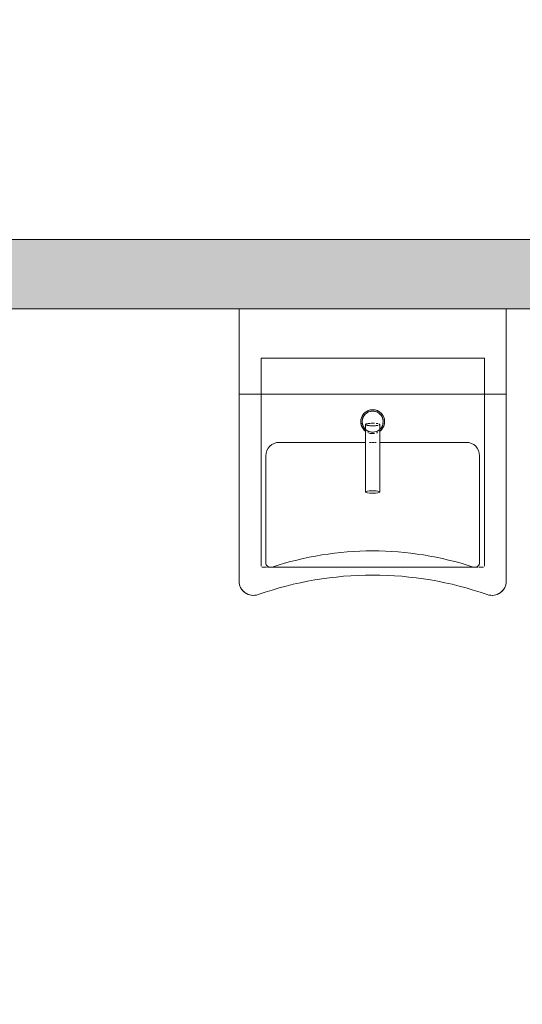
# Model space of a CAD drawing. Header units: millimetres. Extents: x 1110081 to 1268996, y -753649 to 3502.
# Tile 36 of 211: x 1177034 to 1178088, y -737449 to -735386. Entities that reach past the tile are written whole.
import ezdxf

# ---------------------------------------------------------------- set-up
doc = ezdxf.new("R2010")
doc.units = ezdxf.units.MM
doc.layers.add('A24', color=1, linetype='Continuous', lineweight=13)
doc.layers.add('A873', color=6, linetype='Continuous', lineweight=5)

# ---------------------------------------------------------------- blocks, each defined once
blk = doc.blocks.new('A315 - 3D HC Vask - A315 - 3D HC Vask - 560 x 600 mm-11658340-H02-Nivå F-3_5 m_1_ Ny Plan 2 PV200')
at = {"layer": 'A873'}
for p, q in [((-155, 642.5), (-155, 251.2)), ((-155, 251.2), (-155, 642.5)), ((405, 251.2), (405, 642.5)), ((405, 642.5), (405, 251.2)), ((-109, 611.2), (-109, 468.7)), ((-109, 175.7), (-109, 610.7)), ((-97.7, 613.8), (-107, 613.8)), ((-99, 380), (-99, 603.8)), ((-99, 603.8), (-99, 380)), ((-88.2, 613.8), (-95.5, 613.8)), ((190.8, 613.8), (-85.2, 613.8)), ((335.2, 613.8), (191.5, 613.8)), ((345.5, 613.8), (338.2, 613.8)), ((357, 613.8), (347.7, 613.8)), ((349, 603.8), (349, 380)), ((349, 380), (349, 603.8)), ((359, 468.7), (359, 611.2)), ((359, 610.7), (359, 175.7)), ((-109, 468.7), (-109, 215.7)), ((359, 215.7), (359, 468.7)), ((110.9, 352), (-71, 352)), ((-71, 352), (110.9, 352)), ((120.1, 352), (117.5, 352)), ((117.5, 352), (120.1, 352)), ((123.9, 352), (121.1, 352)), ((121.1, 352), (123.9, 352)), ((127.8, 352), (125, 352)), ((125, 352), (127.8, 352)), ((131.5, 352), (128.9, 352)), ((128.9, 352), (131.5, 352)), ((321, 352), (139.1, 352)), ((139.1, 352), (321, 352)), ((405, 251.2), (-155, 251.2)), ((-155, 251.2), (-155, 72.5)), ((-155, 72.5), (-155, 251.2)), ((405, 72.5), (405, 251.2)), ((405, 251.2), (405, 72.5)), ((-109, 215.7), (-109, 181.1)), ((359, 195.7), (359, 215.7)), ((359, 181.1), (359, 195.7)), ((-109, 181.1), (-109, 175.7)), ((-109, 175.7), (359, 175.7)), ((359, 175.7), (359, 181.1))]:
    blk.add_line(p, q, dxfattribs=at)
for centre, radius, start, end in [((-125, 642.5), 30, 70.7424, 180), ((-125, 642.5), 30, 126.6034, 152.6856), ((-125, 642.5), 30, 70.7424, 126.6034), ((125, 1358.1), 728, 250.7424, 289.2576), ((125, 1358.1), 728, 250.7424, 289.2576), ((375, 642.5), 30, 360, 109.2576), ((375, 642.5), 30, 53.3966, 109.2576), ((375, 642.5), 30, 27.3144, 53.3966), ((-125, 642.5), 30, 152.6856, 180), ((375, 642.5), 30, 0, 27.3144), ((-89, 603.8), 10, 71.7126, 180), ((-89, 603.8), 10, 71.7126, 180), ((125, 1251.4), 672, 251.7126, 288.2874), ((125, 1251.4), 672, 251.7126, 288.2874), ((339, 603.8), 10, 0, 108.2874), ((339, 603.8), 10, 67.6796, 108.2874), ((339, 603.8), 10, 13.5359, 67.6796), ((339, 603.8), 10, 0, 13.5359), ((-71, 380), 28, 180, 270), ((-71, 380), 28, 180, 270), ((321, 380), 28, 270, 0), ((321, 380), 28, 270, 0)]:
    blk.add_arc(centre, radius, start, end, dxfattribs=at)
blk = doc.blocks.new('A315 - Armatur - L983C-11623496-H02-Nivå F-3_5 m_1_ Ny Plan 2 PV200')
at = {"layer": 'A873'}
for p, q in [((-15, -6), (-15, -15.4)), ((-15, -15.4), (-15, -147.4)), ((15, -15.9), (15, -7.4)), ((15, -147.4), (15, -15.9))]:
    blk.add_line(p, q, dxfattribs=at)
for radius, start, end in [(25, 360, 180), (25, 105, 180), (22, 360, 180), (22, 105, 165), (25, 75, 105), (22, 75, 105), (22, 0, 75), (25, 15, 75), (25, 180, 234.6969), (25, 180, 225), (22, 165, 180), (22, 180, 360), (22, 180, 195), (25, 305.3031, 360), (22, 315, 360), (25, 315, 360), (25, 0, 15), (22, 195, 225), (25, 225, 234.6969), (22, 242.0561, 249.8945), (22, 291.1315, 298.8879), (25, 305.3031, 315), (25, 245.7192, 252.4388), (25, 245.7192, 252.4388), (25, 255, 261), (25, 255, 261), (22, 261.0776, 270), (25, 262.3401, 270), (25, 262.3401, 270), (22, 271.3371, 280.2273), (25, 271.3669, 279), (25, 271.3669, 279), (25, 288.638, 295.2897), (25, 288.638, 295.2897)]:
    blk.add_arc((0, 0), radius, start, end, dxfattribs=at)
for centre, major_axis, start_param, end_param in [((0, -6), (-15, 0), 4.45059, 6.283185), ((0, -6), (15, 0), 3.141593, 3.665191), ((0, -6), (15, 0), 3.670053, 3.926991), ((0, -6), (15, 0), 3.933854, 4.18879), ((0, -6), (15, 0), 4.197177, 4.45059), ((0, -6), (15, 0), 4.459922, 4.712389), ((0, -6), (15, 0), 4.722026, 4.974188), ((0, -6), (15, 0), 4.983475, 5.235988), ((0, -6), (15, 0), 0.785398, 1.047198), ((0, -6), (15, 0), 5.244295, 5.497787), ((0, -6), (15, 0), 0, 0.523599), ((0, -6), (-15, 0), 2.617994, 3.141593), ((0, -147.4), (15, 0), 0, 3.141593), ((0, -147.4), (15, 0), 3.141593, 6.283185)]:
    blk.add_ellipse(centre, major_axis=major_axis, ratio=0.173648, start_param=start_param, end_param=end_param, dxfattribs=at)
blk = doc.blocks.new('br001-h02-a-200-2-0001_Z02_dwg_A315 - 3D HC Vask - A315 - 3D HC Vask - 560 x 600 mm-11658340-H02-Nivå F-3_5m-1921417-MA-20-0001 GA Level 02 -Rearrange - option 3D')
at = {"layer": 'A873', "color": 7}
for p, q in [((-97.7, 613.8), (-107, 613.8)), ((-88.2, 613.8), (-95.5, 613.8)), ((335.2, 613.8), (-85.2, 613.8)), ((345.5, 613.8), (338.2, 613.8)), ((357, 613.8), (347.7, 613.8)), ((359, 568.8), (359, 611.2)), ((-109, 175.7), (359, 175.7))]:
    blk.add_line(p, q, dxfattribs=at)
at = {"layer": 'A873', "color": 7, "flags": 128}
for points in [[(-155, 251.2), (-155, 72.5), (-155, 251.2), (-155, 642.5), (-155, 251.2), (405, 251.2), (405, 72.5), (405, 251.2), (405, 642.5), (405, 251.2)], [(-109, 611.2), (-109, 468.7), (-109, 215.7), (-109, 205.4), (-109, 175.7), (-109, 610.7)], [(359, 610.7), (359, 175.7), (359, 205.4), (359, 215.7), (359, 468.7), (359, 568.8)]]:
    blk.add_lwpolyline(points, dxfattribs=at)
for points in [[(-99, 380), (-99, 603.8)], [(349, 603.8), (349, 380)], [(110.9, 352), (-71, 352)], [(120.1, 352), (117.5, 352)], [(123.9, 352), (121.1, 352)], [(127.8, 352), (125, 352)], [(131.5, 352), (128.9, 352)], [(321, 352), (139.1, 352)]]:
    blk.add_lwpolyline(points, close=True, dxfattribs=at)
at = {"layer": 'A873', "color": 7}
for centre, radius, start, end in [((-125, 642.5), 30, 70.7424, 180), ((-125, 642.5), 30, 125.3712, 152.6856), ((-125, 642.5), 30, 70.7424, 125.3712), ((125, 1358.1), 728, 250.7424, 289.2576), ((125, 1358.1), 728, 250.7424, 289.2576), ((375, 642.5), 30, 360, 109.2576), ((375, 642.5), 30, 54.6288, 109.2576), ((375, 642.5), 30, 27.3144, 54.6288), ((-125, 642.5), 30, 152.6856, 180), ((375, 642.5), 30, 360, 27.3144), ((-89, 603.8), 10, 71.7126, 180), ((-89, 603.8), 10, 139.3922, 180), ((-89, 603.8), 10, 112.3204, 139.3922), ((-89, 603.8), 10, 71.7126, 112.3204), ((125, 1251.4), 672, 251.7126, 288.2874), ((125, 1251.4), 672, 251.7126, 288.2874), ((339, 603.8), 10, 0, 108.2874), ((339, 603.8), 10, 0, 108.2874), ((-71, 380), 28, 180, 270), ((-71, 380), 28, 180, 270), ((321, 380), 28, 270, 0), ((321, 380), 28, 270, 0)]:
    blk.add_arc(centre, radius, start, end, dxfattribs=at)
blk = doc.blocks.new('br001-h02-a-200-2-0001_Z02_dwg_A315 - Armatur - L983C-11623496-H02-Nivå F-3_5m-1921418-MA-20-0001 GA Level 02 -Rearrange - option 3D')
at = {"layer": 'A873', "color": 7, "flags": 128}
for points in [[(-15, -6), (-15, -15.4), (-15, -147.4)], [(15, -147.4), (15, -15.9), (15, -7.4)]]:
    blk.add_lwpolyline(points, dxfattribs=at)
at = {"layer": 'A873', "color": 7}
for radius, start, end in [(25, 360, 180), (25, 105, 180), (22, 360, 180), (22, 105, 165), (25, 75, 105), (22, 75, 105), (22, 360, 75), (25, 15, 75), (25, 180, 234.6969), (25, 180, 225), (22, 165, 180), (22, 180, 360), (22, 180, 195), (25, 305.3031, 360), (22, 315, 360), (25, 315, 360), (25, 360, 15), (22, 195, 225), (25, 225, 234.6969), (22, 242.0561, 249.8945), (22, 291.1315, 298.8879), (25, 305.3031, 315), (25, 245.7192, 252.4388), (25, 245.7192, 252.4388), (25, 255, 261), (25, 255, 261), (22, 261.0776, 270), (25, 262.3401, 270), (25, 262.3401, 270), (22, 271.3371, 280.2273), (25, 271.3669, 279), (25, 271.3669, 279), (25, 288.638, 295.2897), (25, 288.638, 295.2897)]:
    blk.add_arc((0, 0), radius, start, end, dxfattribs=at)
for centre, start_param, end_param in [((0, -6), 1.308997, 3.141593), ((0, -6), 3.141593, 3.665191), ((0, -6), 3.670053, 3.926991), ((0, -6), 3.933854, 4.18879), ((0, -6), 4.197177, 4.45059), ((0, -6), 4.459922, 4.712389), ((0, -6), 4.722026, 4.974188), ((0, -6), 4.983475, 5.235988), ((0, -6), 0.785398, 1.047198), ((0, -6), 5.244295, 5.497787), ((0, -6), 0, 0.523599), ((0, -6), 5.759587, 6.021386), ((0, -6), 6.021386, 6.283185), ((0, -147.4), 0, 3.141593), ((0, -147.4), 3.141593, 6.283185)]:
    blk.add_ellipse(centre, major_axis=(15, 0), ratio=0.173648, start_param=start_param, end_param=end_param, dxfattribs=at)

msp = doc.modelspace()

# ---------------------------------------------------------------- hatches: boundary and pattern name
at = {"layer": 'A24'}
msp.add_hatch(color=256, dxfattribs=at).paths.add_polyline_path([(1177708.3, -735992.1), (1178430.1, -735992.1), (1178430.1, -735847.1), (1176018.1, -735847.1), (1176018.1, -735992.1), (1176694, -735992.1)])

# ---------------------------------------------------------------- linework, layer by layer
for p, q in [((1178430.1, -735847.1), (1176018.1, -735847.1)), ((1176018.1, -735992.1), (1178430.1, -735992.1))]:
    msp.add_line(p, q, dxfattribs=at)
at = {"layer": 'A24', "color": 7, "flags": 128}
for points in [[(1178655.1, -737104.4), (1178655.1, -735750.9), (1178430.1, -735750.9), (1178430.1, -735847.1), (1176018.1, -735847.1), (1176018.1, -735386.4), (1175883.1, -735386.4), (1175883.1, -736951.9)], [(1178655.1, -738442.4), (1178655.1, -738114.4), (1178430.1, -738114.4), (1178430.1, -738162.9), (1176018.1, -738162.9), (1176018.1, -735992.1), (1178430.1, -735992.1), (1178430.1, -737104.4), (1178655.1, -737104.4)]]:
    msp.add_lwpolyline(points, dxfattribs=at)

# ---------------------------------------------------------------- block references
at = {"rotation": 180}
msp.add_blockref('br001-h02-a-200-2-0001_Z02_dwg_A315 - 3D HC Vask - A315 - 3D HC Vask - 560 x 600 mm-11658340-H02-Nivå F-3_5m-1921417-MA-20-0001 GA Level 02 -Rearrange - option 3D', (1177899.1, -735919.6), dxfattribs=at)
msp.add_blockref('br001-h02-a-200-2-0001_Z02_dwg_A315 - Armatur - L983C-11623496-H02-Nivå F-3_5m-1921418-MA-20-0001 GA Level 02 -Rearrange - option 3D', (1177774.1, -736228.3))
at = {"layer": 'A873', "rotation": 180}
msp.add_blockref('A315 - 3D HC Vask - A315 - 3D HC Vask - 560 x 600 mm-11658340-H02-Nivå F-3_5 m_1_ Ny Plan 2 PV200', (1177899.1, -735919.6), dxfattribs=at)
at = {"layer": 'A873'}
msp.add_blockref('A315 - Armatur - L983C-11623496-H02-Nivå F-3_5 m_1_ Ny Plan 2 PV200', (1177774.1, -736228.3), dxfattribs=at)

doc.saveas('drawing.dxf')
